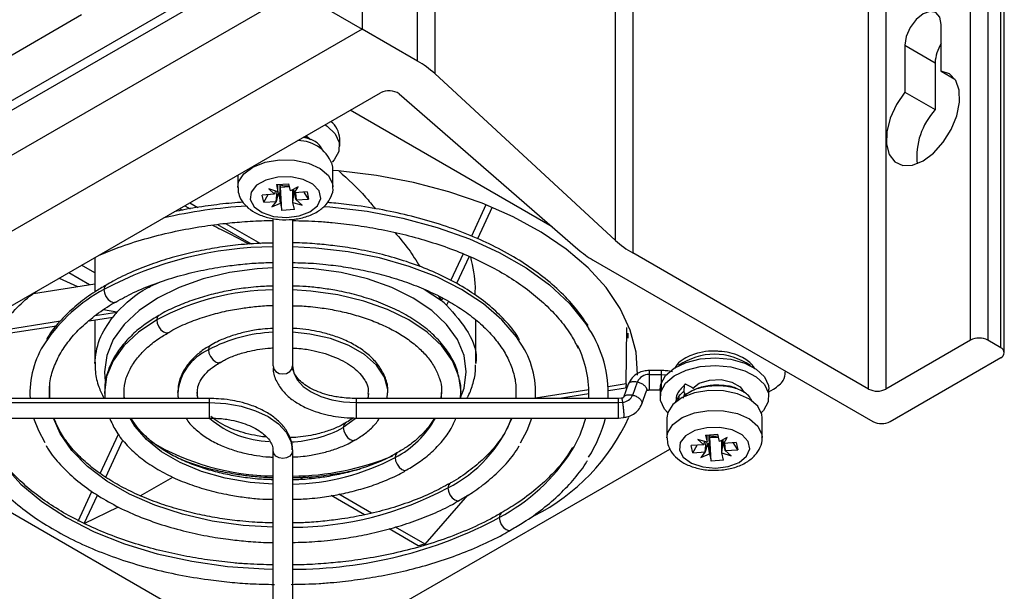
# Model space of a CAD drawing. Header units: millimetres. Extents: x 82 to 1337, y -230 to 1154.
# Tile 30 of 217: x 1256 to 1337, y -152 to -105. Entities that reach past the tile are written whole.
import ezdxf

# ---------------------------------------------------------------- set-up
doc = ezdxf.new("R2010")
doc.units = ezdxf.units.MM

msp = doc.modelspace()

# ---------------------------------------------------------------- linework, layer by layer
at = {"color": 7, "linetype": 'Continuous', "lineweight": 25}
for p, q in [((1290.174, 184.083), (1290.174, -109.872)), ((1304.984, -123.555), (1304.984, 170.4)), ((1306.394, 169.377), (1306.394, -124.578)), ((1334.056, -131.73), (1334.056, 162.225)), ((1335.47, 162.225), (1335.47, -131.73)), ((1336.531, -132.342), (1336.531, 161.613)), ((1336.824, -132.75), (1336.824, 161.205)), ((1325.712, -135.73), (1325.712, 158.225)), ((1327.127, 158.225), (1327.127, -135.73)), ((1284.236, -50.052), (1284.236, -106.235)), ((1288.765, -108.849), (1288.765, -52.702)), ((1275.651, -101.278), (1119.518, -191.412)), ((1119.524, -190.6), (1274.951, -100.874)), ((1278.84, -103.12), (1116.329, -196.935)), ((1278.84, -103.12), (1284.236, -106.235)), ((1261.261, -105.075), (1217.133, -130.55)), ((1284.236, -106.235), (1121.54, -200.157)), ((1288.765, -108.849), (1284.236, -106.235)), ((1331.652, -109.687), (1331.652, -105.845)), ((1328.682, -107.559), (1328.682, -111.401)), ((1328.682, -107.559), (1331.157, -108.988)), ((1331.157, -108.988), (1331.157, -112.83)), ((1304.984, -123.555), (1290.174, -109.872)), ((1331.652, -109.687), (1332.78, -110.338)), ((1130.647, -200.987), (1285.735, -111.457)), ((1287.275, -111.546), (1301.903, -124.272)), ((1328.682, -111.401), (1331.157, -112.83)), ((1299.792, -122.436), (1283.254, -112.889)), ((1279.637, -114.977), (1279.91, -115.2)), ((1282.397, -115.835), (1282.397, -115.206)), ((1281.847, -119.183), (1281.847, -117.55)), ((1274.047, -118.204), (1274.047, -119.183)), ((1274.071, -119.215), (1274.09, -119.593)), ((1277.336, -119.563), (1276.584, -119.329)), ((1276.584, -119.329), (1277.066, -119.762)), ((1277.212, -118.976), (1278.234, -118.904)), ((1277.212, -118.976), (1277.336, -119.563)), ((1277.336, -119.563), (1277.343, -119.023)), ((1277.555, -119.181), (1277.518, -119.006)), ((1277.555, -119.181), (1278.282, -119.13)), ((1277.66, -121.095), (1277.555, -119.181)), ((1278.358, -119.491), (1278.234, -118.904)), ((1278.991, -119.16), (1278.358, -119.491)), ((1278.704, -119.647), (1278.991, -119.16)), ((1277.066, -119.762), (1276.049, -119.834)), ((1276.174, -120.424), (1276.049, -119.834)), ((1276.174, -120.424), (1276.537, -119.799)), ((1277.191, -120.352), (1277.274, -119.543)), ((1278.558, -120.436), (1278.546, -119.392)), ((1279.72, -119.575), (1278.704, -119.647)), ((1278.767, -119.642), (1278.829, -120.237)), ((1279.845, -120.165), (1279.482, -119.592)), ((1279.72, -119.575), (1279.845, -120.165)), ((1269.293, -120.949), (1269.517, -121.061)), ((1269.72, -120.702), (1270.152, -120.952)), ((1270.125, -120.468), (1270.786, -120.849)), ((1276.174, -120.424), (1277.191, -120.352)), ((1277.191, -120.352), (1276.829, -120.806)), ((1276.829, -120.806), (1277.536, -120.508)), ((1277.536, -120.508), (1277.66, -121.095)), ((1278.683, -121.023), (1278.558, -120.436)), ((1278.558, -120.436), (1279.311, -120.669)), ((1278.829, -120.237), (1279.845, -120.165)), ((1279.311, -120.669), (1278.829, -120.237)), ((1294.371, -120.628), (1293.181, -123.19)), ((1294.87, -120.832), (1293.671, -123.414)), ((1276.935, -133.841), (1276.935, -121.744)), ((1278.683, -121.023), (1277.66, -121.095)), ((1272.378, -122.237), (1275.138, -123.83)), ((1273.046, -122.154), (1275.9, -123.802)), ((1278.535, -121.827), (1278.535, -133.841)), ((1262.353, -124.955), (1262.353, -127.762)), ((1292.502, -124.653), (1291.498, -126.817)), ((1293.001, -124.858), (1291.967, -127.085)), ((1325.712, -135.73), (1306.394, -124.578)), ((1262.353, -126.213), (1261.263, -125.584)), ((1303.164, -125.163), (1326.066, -138.383)), ((1261.914, -127.184), (1260.203, -126.196)), ((1257.314, -127.895), (1262.353, -127.116)), ((1259.431, -126.642), (1260.934, -127.335)), ((1290.488, -128.108), (1290.726, -128.48)), ((1290.823, -128.271), (1290.726, -128.48)), ((1291.293, -128.538), (1291.149, -128.848)), ((1262.375, -129.712), (1264.158, -129.436)), ((1264.158, -129.436), (1263.046, -129.248)), ((1254.157, -131.326), (1259.192, -130.547)), ((1254.397, -130.946), (1259.536, -130.151)), ((1261.873, -130.132), (1263.817, -129.832)), ((1262.353, -130.058), (1262.353, -133.64)), ((1293.542, -133.64), (1293.542, -130.058)), ((1305.867, -135.316), (1305.921, -130.674)), ((1306.018, -131.556), (1306.018, -131.144)), ((1334.056, -131.73), (1327.127, -135.73)), ((1336.531, -132.342), (1335.47, -131.73)), ((1312.857, -132.607), (1313.32, -132.607)), ((1327.48, -138.383), (1336.531, -133.158)), ((1308.727, -134.216), (1307.735, -134.216)), ((1307.735, -134.548), (1308.727, -134.548)), ((1318.945, -134.321), (1318.945, -134.273)), ((1305.867, -135.316), (1304.387, -135.545)), ((1306.024, -135.34), (1305.642, -136.426)), ((1306.392, -136.225), (1306.774, -135.139)), ((1310.607, -135.438), (1310.577, -135.914)), ((1311.248, -135.603), (1310.774, -135.36)), ((1258.655, -136.505), (1258.657, -135.533)), ((1263.166, -136.109), (1263.163, -136.515)), ((1286.287, -136.505), (1286.317, -136.033)), ((1290.734, -135.815), (1290.677, -136.505)), ((1292.3, -136.505), (1292.304, -135.951)), ((1302.797, -135.791), (1298.436, -136.465)), ((1302.799, -136.133), (1300.397, -136.505)), ((1305.797, -135.669), (1304.399, -135.886)), ((1307.141, -136.949), (1307.523, -135.863)), ((1307.735, -135.805), (1308.64, -135.805)), ((1308.64, -135.739), (1308.64, -136.368)), ((1310.204, -136.181), (1310.142, -136.571)), ((1310.725, -136.153), (1310.771, -136.177)), ((1317.54, -135.959), (1317.931, -135.734)), ((1317.54, -136.368), (1317.54, -135.739)), ((1271.735, -136.505), (1250.235, -136.505)), ((1250.235, -136.843), (1271.735, -136.843)), ((1305.235, -136.505), (1283.735, -136.505)), ((1283.735, -136.843), (1305.235, -136.843)), ((1305.476, -136.48), (1305.233, -136.505)), ((1305.235, -136.843), (1305.235, -136.505)), ((1305.235, -136.843), (1305.558, -136.809)), ((1305.235, -138.105), (1305.235, -136.843)), ((1309.895, -136.709), (1309.894, -136.799)), ((1310.569, -136.294), (1310.569, -136.365)), ((1250.235, -138.105), (1271.735, -138.105)), ((1283.735, -138.105), (1305.235, -138.105)), ((1305.237, -138.105), (1305.64, -138.062)), ((1309.19, -138.082), (1309.19, -139.716)), ((1316.99, -139.716), (1316.99, -138.082)), ((1262.791, -142.643), (1264.281, -139.433)), ((1312.355, -139.508), (1313.377, -139.436)), ((1313.502, -140.023), (1313.377, -139.436)), ((1263.237, -142.961), (1264.648, -139.921)), ((1309.215, -139.748), (1309.234, -140.126)), ((1312.209, -140.295), (1311.192, -140.366)), ((1312.479, -140.095), (1311.727, -139.862)), ((1311.727, -139.862), (1312.209, -140.295)), ((1312.334, -140.885), (1312.417, -140.076)), ((1312.355, -139.508), (1312.479, -140.095)), ((1312.479, -140.095), (1312.486, -139.556)), ((1312.699, -139.713), (1312.661, -139.538)), ((1312.699, -139.713), (1313.425, -139.662)), ((1312.804, -141.628), (1312.699, -139.713)), ((1314.134, -139.692), (1313.502, -140.023)), ((1313.702, -140.969), (1313.689, -139.925)), ((1313.847, -140.179), (1314.134, -139.692)), ((1314.864, -140.107), (1313.847, -140.179)), ((1313.91, -140.175), (1313.972, -140.769)), ((1314.989, -140.698), (1314.625, -140.124)), ((1314.864, -140.107), (1314.989, -140.698)), ((1246.131, -140.449), (1273.285, -156.125)), ((1276.935, -153.18), (1276.935, -140.768)), ((1278.535, -140.768), (1278.535, -153.18)), ((1282.185, -156.37), (1309.422, -140.646)), ((1311.317, -140.957), (1311.192, -140.366)), ((1311.317, -140.957), (1311.68, -140.332)), ((1311.317, -140.957), (1312.334, -140.885)), ((1312.334, -140.885), (1311.972, -141.339)), ((1311.972, -141.339), (1312.679, -141.041)), ((1312.679, -141.041), (1312.804, -141.628)), ((1313.826, -141.556), (1313.702, -140.969)), ((1313.702, -140.969), (1314.454, -141.202)), ((1313.972, -140.769), (1314.989, -140.698)), ((1314.454, -141.202), (1313.972, -140.769)), ((1313.826, -141.556), (1312.804, -141.628)), ((1266.069, -144.476), (1268.724, -142.947)), ((1279.39, -143.13), (1279.094, -142.959)), ((1280.107, -143.076), (1279.849, -142.927)), ((1260.978, -146.549), (1262.105, -144.122)), ((1261.474, -146.761), (1262.562, -144.416)), ((1284.43, -146.04), (1281.702, -144.465)), ((1285, -145.9), (1282.328, -144.357)), ((1289.394, -148.436), (1292.899, -144.428)), ((1261.474, -146.761), (1264.273, -145.386)), ((1297.96, -146.317), (1298.347, -146.097)), ((1288.828, -148.578), (1286.436, -147.197)), ((1289.394, -148.436), (1286.973, -147.039))]:
    msp.add_line(p, q, dxfattribs=at)
at = {"color": 8, "linetype": 'Continuous', "lineweight": 25}
for p, q in [((1289.324, -127.554), (1290.726, -128.48)), ((1290.733, -135.784), (1290.714, -136.505)), ((1271.735, -136.843), (1271.735, -136.505)), ((1271.735, -138.105), (1271.735, -136.843)), ((1283.735, -136.505), (1283.735, -136.843)), ((1283.735, -136.843), (1283.735, -138.105)), ((1310.569, -136.354), (1310.477, -136.472))]:
    msp.add_line(p, q, dxfattribs=at)
at = {"color": 7, "linetype": 'Continuous', "lineweight": 25, "flags": 128}
for points in [[(1331.652, -105.845), (1331.539, -105.254), (1331.217, -104.884), (1330.735, -104.79), (1330.167, -104.988), (1329.599, -105.446), (1329.117, -106.096), (1328.795, -106.838), (1328.682, -107.559)], [(1328.682, -111.401), (1327.994, -112.419), (1327.489, -113.534), (1327.21, -114.65), (1327.181, -115.675), (1327.404, -116.521), (1327.861, -117.117), (1328.512, -117.413), (1329.303, -117.384), (1330.167, -117.031), (1331.031, -116.386), (1331.822, -115.502), (1332.474, -114.454), (1332.93, -113.331), (1333.153, -112.227), (1333.124, -111.236), (1332.845, -110.441), (1332.341, -109.91), (1331.652, -109.687)], [(1281.194, -114.078), (1281.371, -114.194), (1282.033, -114.818), (1282.364, -115.523), (1282.338, -116.254), (1281.955, -116.952), (1281.782, -117.139)], [(1275.069, -120.202), (1275.39, -120.789), (1276.057, -121.269), (1276.979, -121.577), (1278.032, -121.673), (1279.073, -121.542), (1279.963, -121.203), (1280.58, -120.702), (1280.841, -120.105), (1280.712, -119.494), (1280.209, -118.952), (1279.401, -118.551), (1278.397, -118.346), (1277.331, -118.363), (1276.349, -118.602), (1275.583, -119.03), (1275.136, -119.588), (1275.069, -120.202)], [(1306.793, -134.597), (1306.795, -134.55), (1306.663, -132.717), (1306.183, -130.903), (1305.361, -129.13), (1304.205, -127.421), (1302.731, -125.795), (1300.956, -124.273), (1298.902, -122.873), (1296.593, -121.612), (1294.058, -120.505), (1291.327, -119.565), (1288.434, -118.805), (1285.414, -118.233), (1282.303, -117.857), (1281.847, -117.819)], [(1276.935, -133.841), (1276.996, -134.091), (1277.169, -134.303), (1277.429, -134.444), (1277.735, -134.494), (1278.041, -134.444), (1278.301, -134.303), (1278.474, -134.091), (1278.535, -133.841)], [(1278.535, -133.841), (1278.635, -134.427), (1278.931, -134.99), (1279.411, -135.509), (1280.058, -135.964), (1280.846, -136.337), (1281.745, -136.614), (1282.721, -136.785), (1283.735, -136.843)], [(1308.64, -135.739), (1308.7, -135.32), (1309.083, -134.623), (1309.79, -134.016), (1310.765, -133.549), (1311.928, -133.259), (1313.185, -133.171), (1314.434, -133.29), (1315.575, -133.608), (1316.515, -134.098), (1317.177, -134.722), (1317.508, -135.427), (1317.54, -135.739)], [(1308.673, -136.679), (1308.7, -135.948), (1309.083, -135.251), (1309.79, -134.645), (1310.765, -134.178), (1311.928, -133.888), (1313.185, -133.799), (1314.434, -133.919), (1315.575, -134.237), (1316.515, -134.727), (1317.177, -135.35), (1317.508, -136.056), (1317.481, -136.787), (1317.098, -137.484), (1316.925, -137.671)], [(1310.774, -135.36), (1310.744, -135.348), (1310.713, -135.342), (1310.685, -135.342), (1310.66, -135.35), (1310.639, -135.364), (1310.623, -135.384), (1310.612, -135.409), (1310.607, -135.438)], [(1311.307, -135.645), (1311.834, -135.261), (1312.673, -134.998), (1313.626, -134.96), (1314.52, -135.153), (1315.195, -135.543), (1315.519, -136.021)], [(1316.99, -138.082), (1316.962, -137.809), (1316.626, -137.132), (1315.944, -136.548), (1314.983, -136.114), (1313.837, -135.873), (1312.617, -135.848), (1311.444, -136.041), (1310.432, -136.435), (1309.681, -136.99), (1309.263, -137.652), (1309.19, -138.082)], [(1271.735, -136.843), (1273.062, -136.918), (1274.337, -137.142), (1275.513, -137.504), (1276.543, -137.993), (1277.389, -138.587), (1278.017, -139.266), (1278.404, -140.003), (1278.535, -140.768)], [(1309.256, -137.671), (1309.004, -137.385), (1308.673, -136.679)], [(1257.334, -138.105), (1257.726, -139.125), (1258.257, -140.1)], [(1297.194, -140.13), (1297.744, -139.125), (1298.136, -138.105)], [(1282.692, -138.892), (1282.735, -139.166), (1282.858, -139.449), (1283.041, -139.697), (1283.258, -139.871), (1283.474, -139.947), (1283.65, -139.915)], [(1310.212, -140.735), (1310.533, -141.322), (1311.2, -141.802), (1312.122, -142.11), (1313.175, -142.206), (1314.217, -142.075), (1315.106, -141.736), (1315.723, -141.234), (1315.985, -140.638), (1315.855, -140.027), (1315.353, -139.485), (1314.544, -139.084), (1313.54, -138.878), (1312.475, -138.896), (1311.492, -139.135), (1310.726, -139.563), (1310.279, -140.121), (1310.212, -140.735)], [(1278.535, -140.768), (1278.474, -141.018), (1278.301, -141.23), (1278.041, -141.372), (1277.735, -141.422), (1277.429, -141.372), (1277.169, -141.23), (1276.996, -141.018), (1276.935, -140.768)], [(1295.459, -146.262), (1295.502, -146.537), (1295.624, -146.819), (1295.808, -147.067), (1296.024, -147.241), (1296.241, -147.317), (1296.414, -147.287)]]:
    msp.add_lwpolyline(points, dxfattribs=at)
at = {"color": 8, "linetype": 'Continuous', "lineweight": 25, "flags": 128}
for points in [[(1274.047, -119.205), (1274.119, -118.752), (1274.537, -118.09), (1275.289, -117.535), (1276.301, -117.142), (1277.474, -116.948), (1278.694, -116.973), (1279.84, -117.214), (1280.801, -117.648), (1281.483, -118.233), (1281.818, -118.91), (1281.847, -119.159)], [(1281.088, -120.759), (1281.6, -120.799), (1284.637, -121.161), (1287.58, -121.724), (1290.39, -122.481), (1293.03, -123.421), (1295.462, -124.531), (1297.655, -125.797), (1299.578, -127.201), (1301.206, -128.724), (1302.516, -130.347), (1302.806, -130.788)], [(1297.214, -131.96), (1296.873, -131.454), (1295.675, -130.051), (1294.169, -128.75), (1292.383, -127.574), (1290.346, -126.543), (1288.093, -125.674), (1285.662, -124.982), (1283.097, -124.479), (1280.439, -124.174), (1278.535, -124.08)], [(1276.935, -125.788), (1275.63, -125.873), (1273.369, -126.187), (1271.221, -126.7), (1269.239, -127.402), (1267.472, -128.273), (1265.962, -129.294), (1264.747, -130.438), (1263.857, -131.678), (1263.315, -132.983), (1263.132, -134.321), (1263.195, -135.103)], [(1292.271, -136.505), (1292.58, -135.659), (1292.762, -134.321), (1292.58, -132.983), (1292.037, -131.678), (1291.147, -130.438), (1289.933, -129.294), (1288.423, -128.273), (1286.655, -127.402), (1284.673, -126.7), (1282.525, -126.187), (1280.265, -125.873), (1278.535, -125.775)], [(1263.263, -127.202), (1263.253, -127.208), (1263.13, -127.349), (1263.087, -127.574)], [(1263.087, -127.574), (1263.13, -127.849), (1263.253, -128.132), (1263.437, -128.379), (1263.653, -128.554), (1263.87, -128.629), (1264.053, -128.593), (1264.057, -128.591)], [(1292.34, -135.958), (1292.16, -134.711), (1291.625, -133.425), (1290.748, -132.202), (1289.551, -131.074), (1288.062, -130.068), (1286.32, -129.209), (1284.366, -128.518), (1282.248, -128.011), (1280.02, -127.703), (1278.535, -127.611)], [(1267.579, -129.699), (1267.574, -129.702), (1267.451, -129.843), (1267.408, -130.068)], [(1267.408, -130.068), (1265.919, -131.074), (1264.722, -132.202), (1263.845, -133.425), (1263.31, -134.711), (1263.13, -136.03), (1263.131, -136.102)], [(1267.408, -130.068), (1267.451, -130.343), (1267.574, -130.626), (1267.757, -130.873), (1267.974, -131.048), (1268.19, -131.123), (1268.374, -131.088), (1268.384, -131.081)], [(1286.345, -136.035), (1286.333, -135.77), (1286.052, -134.744), (1285.407, -133.774), (1284.426, -132.902), (1283.154, -132.167), (1281.644, -131.601), (1279.964, -131.229), (1278.535, -131.081)], [(1271.82, -132.145), (1271.813, -132.149), (1271.69, -132.29), (1271.647, -132.515)], [(1271.647, -132.515), (1271.69, -132.79), (1271.813, -133.073), (1271.996, -133.321), (1272.213, -133.495), (1272.429, -133.57), (1272.613, -133.535), (1272.624, -133.528)], [(1308.727, -134.548), (1309.125, -134.564), (1309.133, -134.565)], [(1258.638, -136.505), (1258.631, -136.407), (1258.643, -135.486)], [(1270.773, -136.505), (1270.769, -136.483), (1270.726, -135.972)], [(1284.744, -136.088), (1284.701, -136.483), (1284.697, -136.505)], [(1264.756, -136.505), (1264.741, -136.34), (1264.737, -136.276)], [(1309.191, -139.737), (1309.263, -139.285), (1309.681, -138.623), (1310.432, -138.068), (1311.444, -137.675), (1312.617, -137.481), (1313.837, -137.506), (1314.983, -137.747), (1315.944, -138.181), (1316.626, -138.765), (1316.962, -139.442), (1316.99, -139.691)], [(1276.935, -147.055), (1274.487, -146.904), (1271.953, -146.548), (1269.526, -145.995), (1267.251, -145.257), (1265.173, -144.347), (1263.328, -143.282), (1261.751, -142.082), (1260.473, -140.769), (1259.516, -139.368), (1258.961, -138.105)], [(1276.935, -143.523), (1275.066, -143.378), (1273.008, -143.024), (1271.078, -142.48), (1269.33, -141.759), (1267.811, -140.882), (1266.563, -139.873), (1265.62, -138.759), (1265.237, -138.105)], [(1283.729, -138.128), (1283.671, -138.183), (1282.692, -138.892)], [(1282.847, -138.532), (1282.735, -138.666), (1282.692, -138.892)], [(1253.588, -139.91), (1253.805, -140.335), (1254.878, -141.969), (1256.285, -143.516), (1258.004, -144.954), (1260.011, -146.262), (1262.277, -147.42), (1264.768, -148.413), (1267.448, -149.225), (1270.278, -149.845), (1273.217, -150.263), (1276.222, -150.473), (1276.935, -150.492)], [(1287.086, -140.979), (1286.974, -141.114), (1286.931, -141.339)], [(1286.931, -141.339), (1286.974, -141.614), (1287.097, -141.896), (1287.28, -142.144), (1287.497, -142.319), (1287.713, -142.394), (1287.892, -142.361)], [(1291.413, -143.469), (1291.295, -143.608), (1291.251, -143.833)], [(1291.251, -143.833), (1291.295, -144.108), (1291.417, -144.39), (1291.601, -144.638), (1291.817, -144.813), (1292.034, -144.888), (1292.207, -144.858)], [(1295.614, -145.901), (1295.502, -146.037), (1295.459, -146.262)]]:
    msp.add_lwpolyline(points, dxfattribs=at)
at = {"color": 7, "linetype": 'Continuous', "lineweight": 25}
for centre, radius, start, end in [((1334.342, -109.136), 3.188, 147.52879, 177.34458), ((1284.872, -115.695), 7.875, 47.68089, 60.37772), ((1286.433, -112.756), 1.475, 55.14506, 118.23904), ((1335.469, -116.734), 5.816, 137.84365, 185.27036), ((1280.507, -115.292), 1.892, 2.58717, 51.95909), ((1279.015, -118.304), 2.931, 14.91649, 91.2822), ((1277.949, -117.671), 1.402, 252.12952, 282.93891), ((1310.286, -117.732), 7.875, 227.68089, 240.37772), ((1307.157, -118.167), 8.055, 229.28756, 240.2876), ((1294.695, -136.108), 9.7, 357.65839, 33.26128), ((1264.533, -136.08), 7.509, 146.44465, 183.24004), ((1290.944, -136.08), 7.502, 356.75195, 33.30805), ((1293.979, -136.063), 8.818, 357.12689, 26.34226), ((1334.763, -133.094), 1.537, 62.60967, 117.39033), ((1336.376, -132.75), 0.437, 290.78342, 69.21658), ((1307.682, -135.538), 0.992, 86.91535, 156.27254), ((1305.506, -135.847), 0.964, 273.10729, 336.92895), ((1310.67, -136.287), 0.102, 56.56437, 184.12608), ((1310.852, -135.909), 0.275, 180.97716, 242.43394), ((1311.111, -135.856), 0.287, 29.14116, 61.5569), ((1326.419, -134.365), 1.537, 242.60967, 297.39033), ((1290.787, -131.124), 16.773, 296.79179, 335.68268), ((1293.002, -135.652), 9.849, 328.66122, 345.57907), ((1293.853, -135.584), 10.608, 327.27599, 346.25431), ((1326.773, -137.019), 1.537, 242.60967, 297.39033), ((1313.092, -138.204), 1.402, 252.12952, 282.93891)]:
    msp.add_arc(centre, radius, start, end, dxfattribs=at)
at = {"color": 8, "linetype": 'Continuous', "lineweight": 25}
for centre, radius, start, end in [((1277.483, -163.905), 43.258, 93.61886, 102.68011), ((1277.034, -153.663), 29.583, 90.19151, 118.12787), ((1269.379, -139.36), 13.36, 118.09523, 146.21168), ((1277.181, -148.267), 20.657, 90.68272, 118.23703), ((1277.42, -143.334), 12.263, 92.26599, 118.08435), ((1273.391, -136.429), 4.285, 114.01701, 174.58483), ((1313.09, -137.995), 5.114, 54.88669, 125.11331), ((1276.888, -132.104), 7.925, 229.80247, 268.04326), ((1283.39, -134.419), 7.773, 297.10104, 331.6963), ((1286.326, -134.035), 10.966, 296.6883, 338.21537), ((1277.974, -130.016), 10.052, 272.42767, 297.99359), ((1277.202, -122.717), 20.138, 239.31798, 269.24129), ((1287.811, -131.985), 16.196, 298.17782, 327.13413), ((1278.345, -120.849), 22.018, 270.49532, 292.42274), ((1278.146, -124.803), 18.724, 271.19034, 297.98078), ((1278.362, -119.67), 27.386, 270.36233, 298.07693), ((1278.629, -114.904), 35.589, 269.84886, 298.22237)]:
    msp.add_arc(centre, radius, start, end, dxfattribs=at)
at = {"color": 7, "linetype": 'Continuous', "lineweight": 25}
for centre, major_axis, ratio, start_param, end_param in [((1277.719, -119.212), (0.711, 3.479), 0.151781, 1.682895, 1.760474), ((1277.692, -119.399), (0.892, 3.089), 0.071485, 1.663948, 1.905015), ((1278.111, -119.448), (-0.501, 3.67), 0.199314, 1.591238, 1.836421), ((1277.812, -119.824), (0.414, 3.83), 0.21181, 4.574826, 4.810285), ((1278.205, -119.178), (-0.813, 3.374), 0.109622, 4.546646, 4.636179), ((1278.176, -119.042), (-0.824, 2.923), 0.111349, 4.260234, 4.51102), ((1312.862, -139.745), (0.711, 3.479), 0.151781, 1.682895, 1.760474), ((1312.835, -139.932), (0.892, 3.089), 0.071485, 1.663948, 1.905015), ((1313.254, -139.981), (-0.501, 3.67), 0.199314, 1.591238, 1.836421), ((1312.955, -140.357), (0.414, 3.83), 0.21181, 4.574826, 4.810285), ((1313.348, -139.711), (-0.813, 3.374), 0.109622, 4.546646, 4.636179), ((1313.319, -139.575), (-0.824, 2.923), 0.111349, 4.260234, 4.51102)]:
    msp.add_ellipse(centre, major_axis=major_axis, ratio=ratio, start_param=start_param, end_param=end_param, dxfattribs=at)
for points, knots in [([(1281.047, -116.243), (1280.964, -116.07), (1280.777, -115.68), (1280.14, -115.269), (1279.579, -115.15), (1279.402, -115.113)], [0, 0, 0, 0, 0.3533156, 0.7947575, 1, 1, 1, 1]), ([(1280.023, -115.304), (1279.954, -115.254), (1279.808, -115.148), (1279.575, -115.106), (1279.452, -115.084)], [0, 0, 0, 0, 0.4724, 1, 1, 1, 1]), ([(1282.328, -117.859), (1283.084, -118.541), (1284.14, -119.493), (1285.051, -120.634), (1285.31, -120.958)], [0, 0, 0, 0, 0.71581, 1, 1, 1, 1]), ([(1274.09, -119.593), (1274.145, -119.776), (1274.275, -120.206), (1274.737, -120.787), (1275.442, -121.302), (1276.358, -121.674), (1277.428, -121.869), (1278.555, -121.861), (1279.644, -121.645), (1280.574, -121.236), (1281.286, -120.671), (1281.707, -119.995), (1281.891, -119.448), (1281.837, -119.174), (1281.832, -119.147)], [0, 0, 0, 0, 0.061957, 0.146046, 0.234793, 0.331004, 0.42996, 0.528922, 0.628801, 0.730855, 0.823602, 0.908973, 0.990731, 1, 1, 1, 1]), ([(1274.501, -120.416), (1274.189, -120.439), (1273.219, -120.511), (1271.592, -120.708), (1270.015, -120.947), (1269.114, -121.145), (1268.853, -121.202)], [0, 0, 0, 0, 0.162239, 0.503778, 0.85624, 1, 1, 1, 1]), ([(1302.731, -130.522), (1302.396, -130.031), (1301.721, -129.042), (1300.397, -127.655), (1298.861, -126.351), (1297.115, -125.155), (1295.188, -124.075), (1293.102, -123.121), (1290.891, -122.302), (1288.599, -121.627), (1286.248, -121.09), (1284.072, -120.732), (1282.44, -120.53), (1281.611, -120.469), (1281.373, -120.452)], [0, 0, 0, 0, 0.092333, 0.185947, 0.279363, 0.372489, 0.465204, 0.557365, 0.648689, 0.738573, 0.825549, 0.912541, 0.974965, 1, 1, 1, 1]), ([(1262.643, -124.787), (1263.176, -124.564), (1264.38, -124.058), (1266.406, -123.416), (1268.62, -122.852), (1270.764, -122.443), (1272.68, -122.179), (1274.467, -122.011), (1275.841, -121.926), (1276.694, -121.915), (1276.935, -121.912)], [0, 0, 0, 0, 0.1288766, 0.2915655, 0.4505559, 0.6005405, 0.7312325, 0.8339936, 0.9530309, 1, 1, 1, 1]), ([(1271.971, -122.293), (1272.208, -122.411), (1273.092, -122.852), (1274.188, -123.424), (1274.991, -123.842)], [0, 0, 0, 0, 0.26739, 1, 1, 1, 1]), ([(1278.535, -121.925), (1279.234, -121.938), (1280.321, -121.959), (1282.034, -122.102), (1283.696, -122.292), (1285.631, -122.609), (1287.599, -123.031), (1289.574, -123.569), (1291.504, -124.219), (1293.353, -124.978), (1295.091, -125.838), (1296.694, -126.791), (1298.141, -127.828), (1299.418, -128.939), (1300.506, -130.119), (1301.359, -131.268), (1301.742, -132.034), (1301.913, -132.375)], [0, 0, 0, 0, 0.065325, 0.10165, 0.161754, 0.223743, 0.289793, 0.358195, 0.428258, 0.499445, 0.571402, 0.643912, 0.716884, 0.790345, 0.864464, 0.939608, 1, 1, 1, 1]), ([(1286.911, -122.901), (1287.302, -123.347), (1288.068, -124.221), (1288.658, -125.209), (1288.946, -125.692)], [0, 0, 0, 0, 0.510383, 1, 1, 1, 1]), ([(1276.935, -123.763), (1276.329, -123.776), (1275.37, -123.798), (1273.847, -123.942), (1272.348, -124.136), (1270.61, -124.458), (1268.855, -124.888), (1267.105, -125.435), (1265.42, -126.1), (1264.13, -126.698), (1263.459, -127.105), (1263.271, -127.219)], [0, 0, 0, 0, 0.119477, 0.188851, 0.303549, 0.421738, 0.5476, 0.677886, 0.811334, 0.946991, 1, 1, 1, 1]), ([(1297.118, -131.699), (1297.063, -131.599), (1296.758, -131.044), (1295.956, -130.105), (1294.723, -128.906), (1293.259, -127.817), (1291.618, -126.841), (1289.821, -125.99), (1287.909, -125.275), (1285.944, -124.706), (1284.031, -124.29), (1282.311, -124.02), (1280.696, -123.849), (1279.475, -123.763), (1278.727, -123.752), (1278.535, -123.749)], [0, 0, 0, 0, 0.021454, 0.11848, 0.215274, 0.311648, 0.407422, 0.50236, 0.596013, 0.687283, 0.773042, 0.848116, 0.907417, 0.9762, 1, 1, 1, 1]), ([(1293.1, -124.898), (1293.289, -125.721), (1293.527, -126.755), (1293.47, -127.794), (1293.458, -128.007)], [0, 0, 0, 0, 0.795255, 1, 1, 1, 1]), ([(1264.06, -128.598), (1264.537, -128.335), (1265.532, -127.787), (1267.243, -127.085), (1269.086, -126.48), (1270.976, -126.012), (1272.711, -125.699), (1274.297, -125.502), (1275.647, -125.382), (1276.537, -125.365), (1276.935, -125.357)], [0, 0, 0, 0, 0.138551, 0.289385, 0.437742, 0.580398, 0.716873, 0.815088, 0.917342, 1, 1, 1, 1]), ([(1278.535, -125.363), (1279.108, -125.376), (1280.02, -125.396), (1281.472, -125.535), (1282.91, -125.723), (1284.572, -126.034), (1286.243, -126.446), (1287.897, -126.969), (1289.485, -127.595), (1290.973, -128.319), (1292.332, -129.131), (1293.542, -130.021), (1294.586, -130.979), (1295.451, -131.998), (1296.129, -133.074), (1296.601, -134.211), (1296.867, -135.369), (1296.831, -136.149), (1296.813, -136.528)], [0, 0, 0, 0, 0.056374, 0.089685, 0.144721, 0.201375, 0.261618, 0.323861, 0.387466, 0.451956, 0.517052, 0.582641, 0.64878, 0.715733, 0.784077, 0.854801, 0.929424, 1, 1, 1, 1]), ([(1263.271, -127.219), (1262.963, -127.395), (1262.148, -127.861), (1260.993, -128.72), (1259.816, -129.785), (1258.931, -130.772), (1258.527, -131.425), (1258.377, -131.669)], [0, 0, 0, 0, 0.143305, 0.37899, 0.616741, 0.856773, 1, 1, 1, 1]), ([(1276.935, -127.296), (1276.473, -127.309), (1275.716, -127.329), (1274.494, -127.468), (1273.254, -127.661), (1271.835, -127.98), (1270.421, -128.4), (1269.055, -128.94), (1268.099, -129.381), (1267.648, -129.667), (1267.583, -129.708)], [0, 0, 0, 0, 0.1329749, 0.2177432, 0.3576075, 0.5013297, 0.6540004, 0.8116361, 0.9727847, 1, 1, 1, 1]), ([(1292.138, -134.723), (1292.096, -134.514), (1291.972, -133.896), (1291.449, -132.92), (1290.636, -131.822), (1289.583, -130.822), (1288.341, -129.933), (1286.938, -129.164), (1285.421, -128.528), (1283.819, -128.023), (1282.303, -127.676), (1280.905, -127.457), (1279.7, -127.321), (1278.906, -127.301), (1278.535, -127.292)], [0, 0, 0, 0, 0.050019, 0.14866, 0.247475, 0.345807, 0.443235, 0.53935, 0.633547, 0.724132, 0.81423, 0.879587, 0.943644, 1, 1, 1, 1]), ([(1254.017, -131.548), (1254.192, -131.253), (1254.637, -130.505), (1255.647, -129.361), (1256.637, -128.386), (1257.33, -127.88), (1257.498, -127.757)], [0, 0, 0, 0, 0.219974, 0.557305, 0.892276, 1, 1, 1, 1]), ([(1258.657, -135.533), (1258.656, -135.479), (1258.652, -135.005), (1258.906, -134.121), (1259.423, -132.903), (1260.213, -131.738), (1261.221, -130.632), (1262.466, -129.61), (1263.425, -128.929), (1264.012, -128.622), (1264.06, -128.598)], [0, 0, 0, 0, 0.021376, 0.190465, 0.354776, 0.515235, 0.673355, 0.83019, 0.986202, 1, 1, 1, 1]), ([(1268.392, -131.097), (1268.507, -131.024), (1269.008, -130.711), (1270.057, -130.249), (1271.473, -129.739), (1272.898, -129.368), (1274.208, -129.122), (1275.476, -128.963), (1276.363, -128.888), (1276.874, -128.879), (1276.935, -128.878)], [0, 0, 0, 0, 0.054352, 0.235533, 0.412276, 0.577342, 0.722359, 0.840902, 0.98101, 1, 1, 1, 1]), ([(1278.535, -128.897), (1278.958, -128.908), (1279.658, -128.927), (1280.796, -129.059), (1281.96, -129.242), (1283.286, -129.543), (1284.591, -129.938), (1285.847, -130.431), (1287.01, -131.013), (1288.048, -131.673), (1288.941, -132.399), (1289.671, -133.18), (1290.235, -134.011), (1290.588, -134.894), (1290.76, -135.5), (1290.734, -135.815), (1290.734, -135.815)], [0, 0, 0, 0, 0.064842, 0.107592, 0.178033, 0.250266, 0.326767, 0.405455, 0.485543, 0.566524, 0.648278, 0.731076, 0.815797, 0.904281, 0.999812, 1, 1, 1, 1]), ([(1267.583, -129.708), (1267.247, -129.909), (1266.501, -130.354), (1265.521, -131.151), (1264.628, -132.075), (1263.915, -133.088), (1263.412, -134.188), (1263.139, -135.209), (1263.158, -135.858), (1263.166, -136.109)], [0, 0, 0, 0, 0.123412, 0.2733109, 0.4249756, 0.5787881, 0.7357305, 0.8978225, 1, 1, 1, 1]), ([(1264.736, -136.245), (1264.744, -135.892), (1264.76, -135.213), (1265.127, -134.219), (1265.707, -133.282), (1266.518, -132.407), (1267.409, -131.668), (1268.105, -131.263), (1268.392, -131.097)], [0, 0, 0, 0, 0.195313, 0.376502, 0.549304, 0.717718, 0.884045, 1, 1, 1, 1]), ([(1276.935, -130.768), (1276.647, -130.779), (1276.135, -130.798), (1275.279, -130.93), (1274.359, -131.119), (1273.338, -131.434), (1272.477, -131.777), (1272.008, -132.053), (1271.827, -132.159)], [0, 0, 0, 0, 0.150972, 0.268816, 0.46246, 0.660241, 0.869414, 1, 1, 1, 1]), ([(1286.325, -135.902), (1286.329, -135.855), (1286.361, -135.448), (1286.123, -134.716), (1285.615, -133.784), (1284.875, -132.983), (1283.968, -132.304), (1282.948, -131.756), (1281.868, -131.338), (1280.84, -131.055), (1279.842, -130.871), (1279.101, -130.771), (1278.649, -130.757), (1278.535, -130.753)], [0, 0, 0, 0, 0.017074, 0.147254, 0.266834, 0.385821, 0.501755, 0.612958, 0.716477, 0.814876, 0.888908, 0.972155, 1, 1, 1, 1]), ([(1271.827, -132.159), (1271.706, -132.224), (1271.269, -132.46), (1270.642, -132.959), (1269.965, -133.655), (1269.467, -134.451), (1269.163, -135.255), (1269.156, -135.794), (1269.153, -136.027)], [0, 0, 0, 0, 0.072205, 0.259817, 0.450888, 0.645856, 0.846932, 1, 1, 1, 1]), ([(1272.63, -133.543), (1272.736, -133.478), (1273.089, -133.258), (1273.839, -132.954), (1274.752, -132.671), (1275.654, -132.488), (1276.354, -132.381), (1276.793, -132.365), (1276.935, -132.36)], [0, 0, 0, 0, 0.098292, 0.330164, 0.561939, 0.733374, 0.91344, 1, 1, 1, 1]), ([(1278.535, -132.369), (1278.77, -132.378), (1279.207, -132.395), (1279.949, -132.513), (1280.765, -132.684), (1281.656, -132.962), (1282.485, -133.315), (1283.221, -133.738), (1283.831, -134.215), (1284.301, -134.73), (1284.608, -135.274), (1284.758, -135.72), (1284.725, -135.992), (1284.714, -136.077)], [0, 0, 0, 0, 0.066006, 0.123069, 0.216451, 0.311221, 0.410578, 0.511783, 0.614277, 0.718567, 0.826973, 0.945828, 1, 1, 1, 1]), ([(1313.352, -132.639), (1313.191, -132.63), (1312.687, -132.602), (1311.954, -132.717), (1311.186, -132.948), (1310.553, -133.264), (1310.054, -133.635), (1309.881, -133.925), (1309.814, -134.036)], [0, 0, 0, 0, 0.108555, 0.339039, 0.494148, 0.674398, 0.875029, 1, 1, 1, 1]), ([(1316.404, -134.098), (1316.361, -134.016), (1316.156, -133.634), (1315.505, -133.156), (1314.593, -132.802), (1313.872, -132.647), (1313.463, -132.641), (1313.352, -132.639)], [0, 0, 0, 0, 0.092473, 0.432978, 0.688493, 0.915818, 1, 1, 1, 1]), ([(1262.381, -133.537), (1262.377, -133.8), (1262.365, -134.478), (1262.598, -135.474), (1262.937, -136.166), (1263.086, -136.471)], [0, 0, 0, 0, 0.262889, 0.675763, 1, 1, 1, 1]), ([(1270.756, -135.984), (1270.757, -135.843), (1270.759, -135.502), (1271.014, -134.957), (1271.482, -134.365), (1272.025, -133.886), (1272.468, -133.635), (1272.63, -133.543)], [0, 0, 0, 0, 0.174021, 0.421701, 0.649442, 0.871297, 1, 1, 1, 1]), ([(1283.735, -136.505), (1283.302, -136.489), (1282.695, -136.466), (1281.844, -136.32), (1281.167, -136.153), (1280.448, -135.892), (1279.81, -135.568), (1279.28, -135.192), (1278.878, -134.785), (1278.631, -134.359), (1278.518, -134.055), (1278.549, -133.877), (1278.555, -133.839)], [0, 0, 0, 0, 0.151817, 0.212907, 0.312381, 0.412576, 0.51691, 0.622711, 0.730324, 0.842253, 0.966928, 1, 1, 1, 1]), ([(1292.797, -136.505), (1292.836, -136.44), (1293.079, -136.038), (1293.331, -135.248), (1293.539, -134.383), (1293.519, -133.878), (1293.513, -133.744)], [0, 0, 0, 0, 0.075631, 0.465961, 0.857805, 1, 1, 1, 1]), ([(1276.963, -133.905), (1276.957, -133.986), (1276.926, -134.401), (1277.187, -135.104), (1277.715, -135.918), (1278.434, -136.581), (1279.32, -137.14), (1280.277, -137.551), (1281.216, -137.824), (1282.098, -137.995), (1282.927, -138.089), (1283.493, -138.1), (1283.735, -138.105)], [0, 0, 0, 0, 0.033726, 0.171872, 0.296439, 0.418466, 0.53365, 0.660126, 0.755649, 0.835258, 0.929424, 1, 1, 1, 1]), ([(1307.735, -134.214), (1307.594, -134.222), (1307.279, -134.242), (1306.787, -134.428), (1306.298, -134.785), (1306.118, -135.149), (1306.025, -135.338)], [0, 0, 0, 0, 0.188845, 0.423532, 0.699475, 1, 1, 1, 1]), ([(1307.735, -134.219), (1307.735, -134.203), (1307.735, -134.228), (1307.735, -134.35), (1307.735, -134.445), (1307.735, -134.548)], [0, 0, 0, 0, 0.5, 0.5, 1, 1, 1, 1]), ([(1308.727, -134.219), (1308.727, -134.203), (1308.727, -134.228), (1308.727, -134.35), (1308.727, -134.445), (1308.727, -134.548)], [0, 0, 0, 0, 0.5, 0.5, 1, 1, 1, 1]), ([(1309.642, -134.323), (1309.479, -134.288), (1309.181, -134.223), (1308.868, -134.217), (1308.727, -134.214)], [0, 0, 0, 0, 0.548789, 1, 1, 1, 1]), ([(1317.931, -135.734), (1318.249, -135.509), (1318.837, -135.094), (1318.869, -134.561), (1318.884, -134.316)], [0, 0, 0, 0, 0.540715, 1, 1, 1, 1]), ([(1292.304, -135.951), (1292.316, -135.782), (1292.339, -135.437), (1292.238, -135.099), (1292.186, -134.928)], [0, 0, 0, 0, 0.4904387, 1, 1, 1, 1]), ([(1310.607, -135.438), (1310.37, -135.667), (1309.963, -136.059), (1309.952, -136.519), (1309.947, -136.711)], [0, 0, 0, 0, 0.58257, 1, 1, 1, 1]), ([(1316.174, -136.749), (1316.096, -136.583), (1315.915, -136.199), (1315.105, -135.737), (1313.972, -135.452), (1312.696, -135.451), (1311.457, -135.722), (1310.865, -136.103), (1310.569, -136.294)], [0, 0, 0, 0, 0.131521, 0.30521, 0.478931, 0.652555, 0.826411, 1, 1, 1, 1]), ([(1315.058, -135.772), (1315.019, -135.747), (1314.733, -135.565), (1313.895, -135.414), (1312.727, -135.402), (1311.558, -135.664), (1311.003, -136.022), (1310.726, -136.202)], [0, 0, 0, 0, 0.037049, 0.277815, 0.518462, 0.759397, 1, 1, 1, 1]), ([(1264.783, -136.505), (1264.756, -136.419), (1264.729, -136.332), (1264.736, -136.246), (1264.736, -136.245)], [0, 0, 0, 0, 0.992843, 1, 1, 1, 1]), ([(1269.153, -136.027), (1269.14, -136.118), (1269.116, -136.28), (1269.164, -136.437), (1269.185, -136.505)], [0, 0, 0, 0, 0.5661429, 1, 1, 1, 1]), ([(1270.81, -136.505), (1270.778, -136.416), (1270.715, -136.24), (1270.742, -136.068), (1270.756, -135.984)], [0, 0, 0, 0, 0.506943, 1, 1, 1, 1]), ([(1284.714, -136.077), (1284.731, -136.216), (1284.747, -136.357), (1284.682, -136.503), (1284.682, -136.505)], [0, 0, 0, 0, 0.990776, 1, 1, 1, 1]), ([(1307.526, -135.862), (1307.526, -135.861), (1307.528, -135.861), (1307.568, -135.835), (1307.633, -135.815), (1307.691, -135.806), (1307.721, -135.805), (1307.735, -135.805)], [0, 0, 0, 0, 0.24764, 0.544004, 0.797383, 0.905462, 1, 1, 1, 1]), ([(1278.507, -140.705), (1278.513, -140.623), (1278.544, -140.208), (1278.283, -139.505), (1277.756, -138.691), (1277.036, -138.028), (1276.15, -137.469), (1275.194, -137.058), (1274.255, -136.786), (1273.372, -136.615), (1272.543, -136.52), (1271.978, -136.509), (1271.735, -136.505)], [0, 0, 0, 0, 0.033726, 0.171872, 0.296439, 0.418466, 0.53365, 0.660126, 0.755649, 0.835258, 0.929424, 1, 1, 1, 1]), ([(1305.641, -136.425), (1305.64, -136.424), (1305.64, -136.423), (1305.611, -136.443), (1305.556, -136.467), (1305.5, -136.476), (1305.475, -136.48)], [0, 0, 0, 0, 0.2189307, 0.5266752, 0.7895565, 1, 1, 1, 1]), ([(1305.64, -138.062), (1305.767, -138.042), (1306.05, -137.996), (1306.478, -137.796), (1306.9, -137.453), (1307.058, -137.122), (1307.141, -136.949)], [0, 0, 0, 0, 0.190044, 0.424081, 0.698541, 1, 1, 1, 1]), ([(1276.935, -146.697), (1276.362, -146.684), (1275.45, -146.664), (1273.998, -146.525), (1272.56, -146.338), (1270.899, -146.027), (1269.227, -145.614), (1267.573, -145.092), (1265.985, -144.465), (1264.497, -143.741), (1263.138, -142.929), (1261.929, -142.039), (1260.884, -141.081), (1260.023, -140.062), (1259.377, -139.064), (1259.124, -138.402), (1259.011, -138.105)], [0, 0, 0, 0, 0.067116, 0.106773, 0.172296, 0.239745, 0.311467, 0.385569, 0.461293, 0.538071, 0.615571, 0.693657, 0.772398, 0.852109, 0.933474, 1, 1, 1, 1]), ([(1263.551, -138.105), (1263.703, -138.45), (1264.03, -139.191), (1264.841, -140.237), (1265.886, -141.238), (1267.13, -142.128), (1268.532, -142.896), (1270.049, -143.532), (1271.651, -144.038), (1273.167, -144.384), (1274.565, -144.603), (1275.771, -144.739), (1276.564, -144.759), (1276.935, -144.768)], [0, 0, 0, 0, 0.092049, 0.197435, 0.302306, 0.406212, 0.508719, 0.60918, 0.705787, 0.801877, 0.87158, 0.939897, 1, 1, 1, 1]), ([(1276.935, -143.164), (1276.513, -143.152), (1275.812, -143.133), (1274.674, -143.001), (1273.51, -142.818), (1272.185, -142.517), (1270.879, -142.122), (1269.623, -141.629), (1268.461, -141.047), (1267.421, -140.387), (1266.532, -139.661), (1265.803, -138.895), (1265.473, -138.365), (1265.311, -138.105)], [0, 0, 0, 0, 0.079935, 0.132637, 0.219475, 0.308521, 0.402829, 0.499834, 0.598564, 0.698396, 0.799179, 0.901251, 1, 1, 1, 1]), ([(1269.81, -138.105), (1269.839, -138.157), (1270.031, -138.511), (1270.608, -139.072), (1271.499, -139.758), (1272.523, -140.303), (1273.602, -140.722), (1274.631, -141.005), (1275.628, -141.189), (1276.369, -141.289), (1276.822, -141.303), (1276.935, -141.307)], [0, 0, 0, 0, 0.027526, 0.185351, 0.339126, 0.486626, 0.623934, 0.754451, 0.852647, 0.963067, 1, 1, 1, 1]), ([(1271.735, -138.105), (1272.168, -138.121), (1272.776, -138.143), (1273.626, -138.289), (1274.303, -138.456), (1275.022, -138.717), (1275.66, -139.041), (1276.191, -139.417), (1276.592, -139.825), (1276.839, -140.25), (1276.952, -140.555), (1276.921, -140.733), (1276.915, -140.77)], [0, 0, 0, 0, 0.151819, 0.21291, 0.312386, 0.412583, 0.516919, 0.622722, 0.730337, 0.842267, 0.966945, 1, 1, 1, 1]), ([(1276.402, -139.659), (1276.347, -139.656), (1276.089, -139.643), (1275.522, -139.544), (1274.705, -139.377), (1273.813, -139.098), (1272.989, -138.744), (1272.315, -138.368), (1271.989, -138.099), (1271.854, -137.989)], [0, 0, 0, 0, 0.029561, 0.136707, 0.312046, 0.489993, 0.676551, 0.866582, 1, 1, 1, 1]), ([(1282.84, -138.517), (1282.735, -138.582), (1282.381, -138.802), (1281.631, -139.106), (1280.719, -139.388), (1279.817, -139.573), (1279.039, -139.687), (1278.521, -139.704), (1278.3, -139.711)], [0, 0, 0, 0, 0.093805, 0.315093, 0.536288, 0.699897, 0.871743, 1, 1, 1, 1]), ([(1283.479, -138.096), (1283.426, -138.144), (1283.254, -138.296), (1283.009, -138.427), (1282.84, -138.517)], [0, 0, 0, 0, 0.308821, 1, 1, 1, 1]), ([(1283.643, -139.901), (1283.765, -139.836), (1284.202, -139.6), (1284.821, -139.098), (1285.38, -138.562), (1285.595, -138.203), (1285.654, -138.105)], [0, 0, 0, 0, 0.138083, 0.496869, 0.86227, 1, 1, 1, 1]), ([(1290.14, -138.105), (1290.009, -138.331), (1289.705, -138.86), (1288.948, -139.653), (1288.062, -140.392), (1287.365, -140.797), (1287.079, -140.963)], [0, 0, 0, 0, 0.2186889, 0.5106451, 0.7989841, 1, 1, 1, 1]), ([(1287.887, -142.352), (1288.224, -142.151), (1288.969, -141.706), (1289.95, -140.91), (1290.838, -139.985), (1291.518, -139.047), (1291.792, -138.396), (1291.915, -138.105)], [0, 0, 0, 0, 0.175561, 0.3888, 0.604552, 0.823359, 1, 1, 1, 1]), ([(1296.463, -138.105), (1296.322, -138.459), (1296.023, -139.209), (1295.254, -140.322), (1294.25, -141.428), (1293.004, -142.45), (1292.045, -143.131), (1291.458, -143.438), (1291.41, -143.463)], [0, 0, 0, 0, 0.181628, 0.385146, 0.585699, 0.784621, 0.982499, 1, 1, 1, 1]), ([(1276.935, -150.135), (1276.236, -150.122), (1275.149, -150.101), (1273.436, -149.958), (1271.775, -149.768), (1269.839, -149.452), (1267.871, -149.029), (1265.897, -148.491), (1263.966, -147.841), (1262.117, -147.082), (1260.379, -146.222), (1258.776, -145.269), (1257.329, -144.232), (1256.052, -143.121), (1254.964, -141.941), (1254.111, -140.792), (1253.728, -140.026), (1253.557, -139.685)], [0, 0, 0, 0, 0.0653246, 0.1016497, 0.1617538, 0.2237426, 0.2897926, 0.3581952, 0.4282583, 0.4994447, 0.5714016, 0.6439124, 0.7168839, 0.7903453, 0.8644642, 0.9396079, 1, 1, 1, 1]), ([(1278.535, -141.292), (1278.823, -141.281), (1279.335, -141.262), (1280.191, -141.13), (1281.111, -140.941), (1282.132, -140.626), (1282.993, -140.283), (1283.463, -140.007), (1283.643, -139.901)], [0, 0, 0, 0, 0.150972, 0.268816, 0.46246, 0.660241, 0.869414, 1, 1, 1, 1]), ([(1309.234, -140.126), (1309.289, -140.308), (1309.419, -140.739), (1309.881, -141.32), (1310.585, -141.834), (1311.501, -142.207), (1312.572, -142.402), (1313.698, -142.394), (1314.787, -142.178), (1315.717, -141.769), (1316.429, -141.203), (1316.851, -140.527), (1317.034, -139.981), (1316.98, -139.707), (1316.975, -139.679)], [0, 0, 0, 0, 0.0619572, 0.1460459, 0.2347931, 0.3310038, 0.4299597, 0.5289221, 0.6288009, 0.7308553, 0.8236016, 0.9089728, 0.9907307, 1, 1, 1, 1]), ([(1258.353, -140.361), (1258.408, -140.461), (1258.712, -141.016), (1259.514, -141.955), (1260.748, -143.154), (1262.211, -144.243), (1263.852, -145.219), (1265.649, -146.07), (1267.561, -146.785), (1269.526, -147.355), (1271.439, -147.77), (1273.159, -148.04), (1274.775, -148.211), (1275.995, -148.297), (1276.743, -148.308), (1276.935, -148.311)], [0, 0, 0, 0, 0.021454, 0.11848, 0.215274, 0.311648, 0.407422, 0.50236, 0.596013, 0.687283, 0.773042, 0.848116, 0.907417, 0.9762, 1, 1, 1, 1]), ([(1287.079, -140.963), (1286.963, -141.036), (1286.462, -141.349), (1285.414, -141.811), (1283.998, -142.321), (1282.572, -142.692), (1281.262, -142.938), (1279.994, -143.097), (1279.108, -143.172), (1278.596, -143.181), (1278.535, -143.182)], [0, 0, 0, 0, 0.054352, 0.235533, 0.412276, 0.577342, 0.722359, 0.840902, 0.98101, 1, 1, 1, 1]), ([(1292.2, -144.841), (1292.508, -144.665), (1293.322, -144.2), (1294.478, -143.34), (1295.654, -142.275), (1296.539, -141.288), (1296.943, -140.635), (1297.094, -140.391)], [0, 0, 0, 0, 0.1433046, 0.3789897, 0.6167411, 0.8567733, 1, 1, 1, 1]), ([(1301.454, -140.512), (1301.277, -140.807), (1300.832, -141.554), (1299.835, -142.704), (1298.506, -143.94), (1297.1, -145.011), (1296.057, -145.623), (1295.607, -145.886)], [0, 0, 0, 0, 0.1488094, 0.3770089, 0.6036121, 0.8292525, 1, 1, 1, 1]), ([(1252.739, -141.538), (1253.075, -142.029), (1253.75, -143.018), (1255.074, -144.405), (1256.61, -145.709), (1258.355, -146.905), (1260.283, -147.985), (1262.368, -148.939), (1264.579, -149.758), (1266.871, -150.434), (1269.223, -150.969), (1271.397, -151.333), (1273.355, -151.559), (1275.163, -151.708), (1276.391, -151.73), (1277.05, -151.742)], [0, 0, 0, 0, 0.083676, 0.168513, 0.253171, 0.337566, 0.421588, 0.505108, 0.58787, 0.669327, 0.748148, 0.826985, 0.883556, 0.937464, 1, 1, 1, 1]), ([(1269.319, -141.453), (1269.733, -141.613), (1270.648, -141.965), (1272.156, -142.367), (1273.635, -142.665), (1275.016, -142.852), (1276.069, -142.957), (1276.728, -142.972), (1276.935, -142.977)], [0, 0, 0, 0, 0.181972, 0.401367, 0.607574, 0.757132, 0.923536, 1, 1, 1, 1]), ([(1296.406, -147.27), (1296.763, -147.066), (1297.704, -146.528), (1299.051, -145.548), (1300.458, -144.35), (1301.651, -143.054), (1302.398, -142.127), (1302.677, -141.619), (1302.693, -141.588)], [0, 0, 0, 0, 0.129507, 0.341241, 0.554472, 0.769314, 0.986168, 1, 1, 1, 1]), ([(1278.535, -142.983), (1279.094, -142.969), (1279.958, -142.947), (1281.301, -142.802), (1282.576, -142.603), (1283.582, -142.407), (1284.078, -142.264), (1284.113, -142.254)], [0, 0, 0, 0, 0.291587, 0.45015, 0.711622, 0.97975, 1, 1, 1, 1]), ([(1278.535, -144.764), (1278.997, -144.752), (1279.755, -144.731), (1280.977, -144.592), (1282.216, -144.399), (1283.635, -144.08), (1285.049, -143.66), (1286.415, -143.121), (1287.371, -142.679), (1287.822, -142.393), (1287.887, -142.352)], [0, 0, 0, 0, 0.132975, 0.217743, 0.357608, 0.50133, 0.654, 0.811636, 0.972785, 1, 1, 1, 1]), ([(1291.41, -143.463), (1290.933, -143.725), (1289.938, -144.273), (1288.227, -144.975), (1286.384, -145.58), (1284.494, -146.048), (1282.759, -146.361), (1281.174, -146.558), (1279.824, -146.678), (1278.933, -146.695), (1278.535, -146.703)], [0, 0, 0, 0, 0.138551, 0.289385, 0.437742, 0.580398, 0.716873, 0.815088, 0.917342, 1, 1, 1, 1]), ([(1278.535, -148.297), (1279.142, -148.284), (1280.101, -148.262), (1281.623, -148.118), (1283.122, -147.924), (1284.86, -147.602), (1286.615, -147.172), (1288.365, -146.626), (1290.05, -145.96), (1291.341, -145.362), (1292.011, -144.956), (1292.2, -144.841)], [0, 0, 0, 0, 0.1194766, 0.1888511, 0.3035486, 0.4217383, 0.5475998, 0.6778864, 0.8113339, 0.9469909, 1, 1, 1, 1]), ([(1295.607, -145.886), (1295.469, -145.972), (1294.759, -146.412), (1293.295, -147.105), (1291.242, -147.945), (1289.066, -148.646), (1286.85, -149.208), (1284.706, -149.617), (1282.79, -149.882), (1281.003, -150.049), (1279.629, -150.134), (1278.776, -150.145), (1278.535, -150.148)], [0, 0, 0, 0, 0.03221, 0.16552, 0.298055, 0.429148, 0.557262, 0.678118, 0.783429, 0.866233, 0.962153, 1, 1, 1, 1]), ([(1278.418, -151.739), (1279.185, -151.725), (1280.353, -151.703), (1282.166, -151.553), (1283.881, -151.358), (1285.883, -151.033), (1287.923, -150.598), (1289.976, -150.042), (1291.996, -149.367), (1293.933, -148.571), (1295.414, -147.868), (1296.19, -147.401), (1296.406, -147.27)], [0, 0, 0, 0, 0.11494, 0.174932, 0.274236, 0.376715, 0.486004, 0.599317, 0.715545, 0.833833, 0.953614, 1, 1, 1, 1])]:
    msp.add_open_spline(points, degree=3, knots=knots, dxfattribs=at)
for points in [[(1277.536, -120.508), (1277.53, -120.008), (1277.524, -119.507), (1277.518, -119.006)], [(1291.149, -128.848), (1291.013, -128.723), (1290.872, -128.601), (1290.726, -128.48)], [(1264.158, -129.436), (1264.038, -129.566), (1263.925, -129.698), (1263.817, -129.832)], [(1305.867, -135.316), (1305.846, -135.434), (1305.822, -135.552), (1305.797, -135.669)], [(1312.679, -141.041), (1312.674, -140.541), (1312.668, -140.04), (1312.661, -139.538)], [(1289.394, -148.436), (1289.206, -148.485), (1289.017, -148.532), (1288.828, -148.578)]]:
    msp.add_open_spline(points, degree=3, dxfattribs=at)
at = {"color": 8, "linetype": 'Continuous', "lineweight": 25}
for points, knots in [([(1264.158, -129.436), (1264.881, -128.705), (1265.821, -127.756), (1267.323, -127.117), (1267.669, -126.97)], [0, 0, 0, 0, 0.769702, 1, 1, 1, 1]), ([(1291.149, -128.848), (1291.793, -129.582), (1293.102, -131.074), (1293.704, -132.788), (1293.541, -133.637), (1293.54, -133.64)], [0, 0, 0, 0, 0.491284, 0.998034, 1, 1, 1, 1]), ([(1262.355, -133.64), (1262.419, -132.974), (1262.545, -131.658), (1263.397, -130.435), (1263.817, -129.832)], [0, 0, 0, 0, 0.506506, 1, 1, 1, 1]), ([(1307.735, -134.548), (1307.735, -134.635), (1307.735, -134.77), (1307.735, -134.979), (1307.735, -135.142), (1307.735, -135.3), (1307.735, -135.486), (1307.735, -135.674), (1307.735, -135.777), (1307.735, -135.808), (1307.735, -135.804), (1307.735, -135.803)], [0, 0, 0, 0, 0.1720514, 0.2648032, 0.3596668, 0.4546882, 0.547875, 0.7212291, 0.8945833, 0.9877701, 1, 1, 1, 1]), ([(1308.727, -134.548), (1308.727, -134.635), (1308.727, -134.77), (1308.727, -134.979), (1308.727, -135.142), (1308.727, -135.3), (1308.727, -135.486), (1308.727, -135.674), (1308.727, -135.778), (1308.727, -135.809), (1308.727, -135.802), (1308.727, -135.801)], [0, 0, 0, 0, 0.1683477, 0.2591028, 0.3519243, 0.4449002, 0.536081, 0.7057034, 0.8753258, 0.9665066, 1, 1, 1, 1]), ([(1306.037, -135.345), (1306.044, -135.317), (1306.056, -135.259), (1306.133, -135.196), (1306.23, -135.144), (1306.353, -135.113), (1306.53, -135.097), (1306.678, -135.122), (1306.774, -135.139)], [0, 0, 0, 0, 0.139378, 0.285759, 0.435022, 0.584037, 0.729735, 1, 1, 1, 1]), ([(1306.774, -135.139), (1306.87, -135.167), (1307.018, -135.212), (1307.195, -135.311), (1307.317, -135.399), (1307.417, -135.496), (1307.507, -135.625), (1307.556, -135.756), (1307.521, -135.833), (1307.51, -135.858)], [0, 0, 0, 0, 0.212911, 0.327689, 0.445081, 0.562668, 0.677986, 0.892508, 1, 1, 1, 1]), ([(1305.667, -136.397), (1305.671, -136.381), (1305.682, -136.336), (1305.752, -136.282), (1305.848, -136.23), (1305.971, -136.199), (1306.148, -136.183), (1306.296, -136.208), (1306.392, -136.225)], [0, 0, 0, 0, 0.086451, 0.241835, 0.400277, 0.558456, 0.713115, 1, 1, 1, 1]), ([(1306.392, -136.225), (1306.488, -136.253), (1306.636, -136.297), (1306.813, -136.397), (1306.935, -136.485), (1307.035, -136.582), (1307.125, -136.711), (1307.174, -136.842), (1307.139, -136.919), (1307.128, -136.944)], [0, 0, 0, 0, 0.212818, 0.327547, 0.444888, 0.562424, 0.677691, 0.89212, 1, 1, 1, 1]), ([(1310.577, -135.914), (1310.32, -136.142), (1310.03, -136.399), (1310.003, -136.699), (1310, -136.731)], [0, 0, 0, 0, 0.890222, 1, 1, 1, 1]), ([(1305.475, -136.481), (1305.478, -136.482), (1305.486, -136.484), (1305.502, -136.528), (1305.526, -136.619), (1305.545, -136.734), (1305.558, -136.809)], [0, 0, 0, 0, 0.195217, 0.407482, 0.615021, 1, 1, 1, 1]), ([(1305.558, -136.809), (1305.57, -136.896), (1305.59, -137.03), (1305.613, -137.237), (1305.629, -137.4), (1305.643, -137.557), (1305.655, -137.742), (1305.661, -137.93), (1305.654, -138.034), (1305.646, -138.065), (1305.641, -138.061), (1305.64, -138.06)], [0, 0, 0, 0, 0.171482, 0.263928, 0.358477, 0.453185, 0.546063, 0.718844, 0.891625, 0.984504, 1, 1, 1, 1])]:
    msp.add_open_spline(points, degree=3, knots=knots, dxfattribs=at)

doc.saveas('drawing.dxf')
